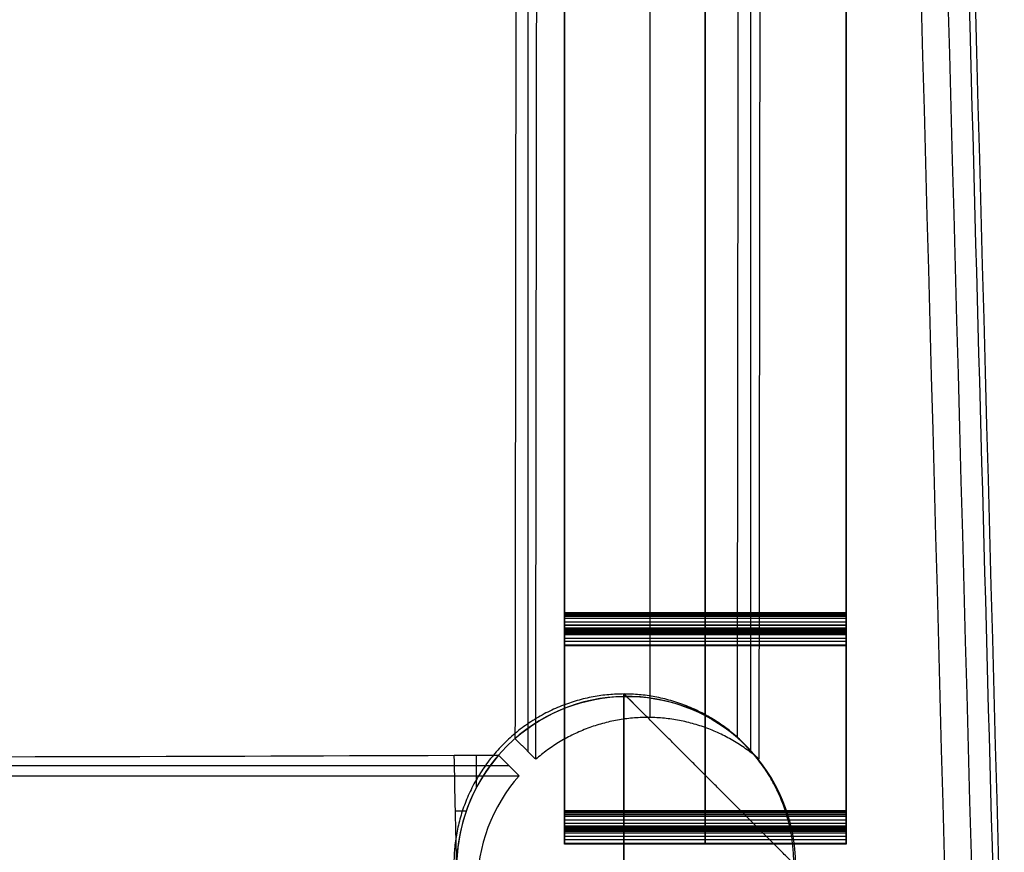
# Model space of a CAD drawing. Header units: millimetres. Extents: x -228 to 253, y -266 to 212.
# Tile 15 of 22: x 130 to 223, y -225 to -147. Entities that reach past the tile are written whole.
import ezdxf

# ---------------------------------------------------------------- set-up
doc = ezdxf.new("R2010")
doc.units = ezdxf.units.MM
doc.header["$MEASUREMENT"] = 0
doc.layers.add('Pause chair', color=7, linetype='Continuous', true_color=0x8b1c62)

msp = doc.modelspace()

# ---------------------------------------------------------------- linework, layer by layer
at = {"layer": 'Pause chair'}
for p, q in [((181.307, -205.219, 223.684), (181.307, 169.22, 223.684)), ((207.804, -205.219, 223.684), (207.804, 169.22, 223.684)), ((181.307, -223.86, 224.342), (181.307, 150.579, 224.342)), ((207.804, -223.86, 224.342), (207.804, 150.579, 224.342)), ((177.855, 148.265, 419.687), (177.855, -215.578, 419.687)), ((189.325, 146.471, 385.816), (189.325, -212.396, 398.356)), ((198.811, 146.535, 421.33), (198.811, -215.523, 421.33)), ((181.307, -202.513, 248.484), (207.804, -202.513, 248.484)), ((181.307, -202.513, 248.484), (207.804, -202.513, 248.484)), ((207.804, -202.54, 248.482), (181.307, -202.54, 248.482)), ((207.804, -202.564, 248.478), (181.307, -202.564, 248.478)), ((207.804, -202.564, 248.478), (181.307, -202.564, 248.478)), ((207.804, -202.594, 248.467), (181.307, -202.594, 248.467)), ((181.307, -202.624, 248.454), (207.804, -202.624, 248.454)), ((181.307, -202.624, 248.454), (207.804, -202.624, 248.454)), ((207.804, -202.756, 248.355), (181.307, -202.756, 248.355)), ((207.804, -202.909, 248.193), (181.307, -202.909, 248.193)), ((207.804, -203.077, 247.965), (181.307, -203.077, 247.965)), ((207.804, -203.418, 247.372), (181.307, -203.418, 247.372)), ((181.307, -203.701, 208.114), (207.804, -203.701, 208.114)), ((181.307, -203.701, 208.114), (207.804, -203.701, 208.114)), ((207.804, -203.718, 246.695), (181.307, -203.718, 246.695)), ((207.804, -203.995, 208.368), (181.307, -203.995, 208.368)), ((207.804, -204.059, 208.396), (181.307, -204.059, 208.396)), ((181.307, -204.124, 208.441), (207.804, -204.124, 208.441)), ((181.307, -204.124, 208.441), (207.804, -204.124, 208.441)), ((207.804, -204.14, 245.256), (181.307, -204.14, 245.256)), ((207.804, -204.206, 208.514), (181.307, -204.206, 208.514)), ((181.307, -204.28, 208.596), (207.804, -204.28, 208.596)), ((181.307, -204.28, 208.596), (207.804, -204.28, 208.596)), ((207.804, -204.323, 243.782), (181.307, -204.323, 243.782)), ((207.804, -204.369, 208.708), (181.307, -204.369, 208.708)), ((181.307, -204.451, 208.824), (207.804, -204.451, 208.824)), ((181.307, -204.451, 208.824), (207.804, -204.451, 208.824)), ((207.804, -204.631, 209.118), (181.307, -204.631, 209.118)), ((207.804, -204.967, 209.813), (181.307, -204.967, 209.813)), ((207.804, -205.257, 210.607), (181.307, -205.257, 210.607)), ((207.804, -205.599, 212.147), (181.307, -205.599, 212.147)), ((207.804, -205.668, 212.923), (181.307, -205.668, 212.923)), ((207.804, -205.668, 213.715), (181.307, -205.668, 213.715)), ((186.893, -210.187, 461.541), (186.893, -242.168, 462.658)), ((186.893, -242.168, 462.658), (186.893, -210.187, 461.541)), ((173.027, -218.99, 453.612), (173.027, -215.952, 453.506)), ((-150.436, -216.911, 426.023), (176.078, -216.911, 426.023)), ((172.064, -221.198, 453.689), (171.053, -221.198, 453.689)), ((181.307, -221.154, 249.142), (207.804, -221.154, 249.142)), ((181.307, -221.154, 249.142), (207.804, -221.154, 249.142)), ((207.804, -221.181, 249.14), (181.307, -221.181, 249.14)), ((207.804, -221.205, 249.136), (181.307, -221.205, 249.136)), ((207.804, -221.205, 249.136), (181.307, -221.205, 249.136)), ((207.804, -221.235, 249.125), (181.307, -221.235, 249.125)), ((181.307, -221.265, 249.112), (207.804, -221.265, 249.112)), ((181.307, -221.265, 249.112), (207.804, -221.265, 249.112)), ((207.804, -221.397, 249.013), (181.307, -221.397, 249.013)), ((207.804, -221.55, 248.851), (181.307, -221.55, 248.851)), ((207.804, -221.718, 248.624), (181.307, -221.718, 248.624)), ((207.804, -222.059, 248.03), (181.307, -222.059, 248.03)), ((181.307, -222.342, 208.772), (207.804, -222.342, 208.772)), ((181.307, -222.342, 208.772), (207.804, -222.342, 208.772)), ((207.804, -222.359, 247.353), (181.307, -222.359, 247.353)), ((207.804, -222.637, 209.027), (181.307, -222.637, 209.027)), ((207.804, -222.7, 209.054), (181.307, -222.7, 209.054)), ((181.307, -222.766, 209.099), (207.804, -222.766, 209.099)), ((181.307, -222.766, 209.099), (207.804, -222.766, 209.099)), ((207.804, -222.781, 245.915), (181.307, -222.781, 245.915)), ((207.804, -222.847, 209.172), (181.307, -222.847, 209.172)), ((181.307, -222.921, 209.255), (207.804, -222.921, 209.255)), ((181.307, -222.921, 209.255), (207.804, -222.921, 209.255)), ((207.804, -222.964, 244.441), (181.307, -222.964, 244.441)), ((207.804, -223.01, 209.366), (181.307, -223.01, 209.366)), ((181.307, -223.092, 209.483), (207.804, -223.092, 209.483)), ((181.307, -223.092, 209.483), (207.804, -223.092, 209.483)), ((207.804, -223.272, 209.776), (181.307, -223.272, 209.776)), ((207.804, -223.608, 210.471), (181.307, -223.608, 210.471)), ((207.804, -223.898, 211.265), (181.307, -223.898, 211.265)), ((207.804, -224.24, 212.806), (181.307, -224.24, 212.806)), ((207.804, -224.309, 213.582), (181.307, -224.309, 213.582)), ((207.804, -224.309, 214.373), (181.307, -224.309, 214.373))]:
    msp.add_line(p, q, dxfattribs=at)
for points, degree in [([(181.307, -203.701, 208.114), (181.307, -79.398, 203.703), (181.307, 44.905, 199.293), (181.307, 169.463, 195.035)], 3), ([(181.307, -203.701, 208.114), (181.307, -79.398, 203.703), (181.307, 44.905, 199.293), (181.307, 169.463, 195.035)], 3), ([(194.556, 169.463, 195.035), (194.556, 44.905, 199.293), (194.556, -79.398, 203.703), (194.556, -203.701, 208.114)], 3), ([(207.804, 169.463, 195.035), (207.804, 44.905, 199.293), (207.804, -79.398, 203.703), (207.804, -203.701, 208.114)], 3), ([(207.804, 169.463, 195.035), (207.804, 44.905, 199.293), (207.804, -79.398, 203.703), (207.804, -203.701, 208.114)], 3), ([(181.307, 166.089, 235.484), (181.307, -18.212, 241.984), (181.307, -202.513, 248.484)], 2), ([(181.307, 166.089, 235.484), (181.307, -18.212, 241.984), (181.307, -202.513, 248.484)], 2), ([(194.556, -202.513, 248.484), (194.556, -18.212, 241.984), (194.556, 166.089, 235.484)], 2), ([(207.804, -202.513, 248.484), (207.804, -18.212, 241.984), (207.804, 166.089, 235.484)], 2), ([(207.804, -202.513, 248.484), (207.804, -18.212, 241.984), (207.804, 166.089, 235.484)], 2), ([(178.608, -216.331, 398.119), (178.832, -32.527, 391.705), (179.056, 151.276, 385.29)], 2), ([(181.307, -222.342, 208.772), (181.307, -98.039, 204.362), (181.307, 26.264, 199.951), (181.307, 150.822, 195.694)], 3), ([(181.307, -222.342, 208.772), (181.307, -98.039, 204.362), (181.307, 26.264, 199.951), (181.307, 150.822, 195.694)], 3), ([(194.556, 150.822, 195.694), (194.556, 26.264, 199.951), (194.556, -98.039, 204.362), (194.556, -222.342, 208.772)], 3), ([(207.804, 150.822, 195.694), (207.804, 26.264, 199.951), (207.804, -98.039, 204.362), (207.804, -222.342, 208.772)], 3), ([(207.804, 150.822, 195.694), (207.804, 26.264, 199.951), (207.804, -98.039, 204.362), (207.804, -222.342, 208.772)], 3), ([(200.041, 149.621, 386.081), (199.818, -33.344, 392.466), (199.595, -216.309, 398.851)], 2), ([(181.307, 147.448, 236.142), (181.307, -36.853, 242.642), (181.307, -221.154, 249.142)], 2), ([(181.307, 147.448, 236.142), (181.307, -36.853, 242.642), (181.307, -221.154, 249.142)], 2), ([(194.556, -221.154, 249.142), (194.556, -36.853, 242.642), (194.556, 147.448, 236.142)], 2), ([(207.804, -221.154, 249.142), (207.804, -36.853, 242.642), (207.804, 147.448, 236.142)], 2), ([(207.804, -221.154, 249.142), (207.804, -36.853, 242.642), (207.804, 147.448, 236.142)], 2), ([(222.683, -245.182, 467.004), (219.781, -138.091, 463.264), (216.874, -31.001, 459.528), (213.972, 76.09, 455.787)], 3), ([(181.307, -202.513, 248.484), (181.307, -202.531, 248.484), (181.307, -202.549, 248.481), (181.307, -202.564, 248.478)], 3), ([(181.307, -202.513, 248.484), (181.307, -202.531, 248.484), (181.307, -202.549, 248.481), (181.307, -202.564, 248.478)], 3), ([(181.307, -202.564, 248.478), (181.307, -202.585, 248.472), (181.307, -202.603, 248.463), (181.307, -202.624, 248.454)], 3), ([(181.307, -202.564, 248.478), (181.307, -202.585, 248.472), (181.307, -202.603, 248.463), (181.307, -202.624, 248.454)], 3), ([(194.556, -202.564, 248.478), (194.556, -202.549, 248.481), (194.556, -202.531, 248.484), (194.556, -202.513, 248.484)], 3), ([(194.556, -202.624, 248.454), (194.556, -202.603, 248.463), (194.556, -202.585, 248.472), (194.556, -202.564, 248.478)], 3), ([(207.804, -202.564, 248.478), (207.804, -202.549, 248.481), (207.804, -202.531, 248.484), (207.804, -202.513, 248.484)], 3), ([(207.804, -202.564, 248.478), (207.804, -202.549, 248.481), (207.804, -202.531, 248.484), (207.804, -202.513, 248.484)], 3), ([(207.804, -202.624, 248.454), (207.804, -202.603, 248.463), (207.804, -202.585, 248.472), (207.804, -202.564, 248.478)], 3), ([(207.804, -202.624, 248.454), (207.804, -202.603, 248.463), (207.804, -202.585, 248.472), (207.804, -202.564, 248.478)], 3), ([(181.307, -204.28, 208.596), (181.307, -204.232, 208.539), (181.307, -204.181, 208.485), (181.307, -204.124, 208.441)], 3), ([(181.307, -204.28, 208.596), (181.307, -204.232, 208.539), (181.307, -204.181, 208.485), (181.307, -204.124, 208.441)], 3), ([(181.307, -204.451, 208.824), (181.307, -204.397, 208.746), (181.307, -204.343, 208.668), (181.307, -204.28, 208.596)], 3), ([(181.307, -204.451, 208.824), (181.307, -204.397, 208.746), (181.307, -204.343, 208.668), (181.307, -204.28, 208.596)], 3), ([(194.556, -204.124, 208.441), (194.556, -204.181, 208.485), (194.556, -204.232, 208.539), (194.556, -204.28, 208.596)], 3), ([(194.556, -204.28, 208.596), (194.556, -204.343, 208.668), (194.556, -204.397, 208.746), (194.556, -204.451, 208.824)], 3), ([(207.804, -204.124, 208.441), (207.804, -204.181, 208.485), (207.804, -204.232, 208.539), (207.804, -204.28, 208.596)], 3), ([(207.804, -204.124, 208.441), (207.804, -204.181, 208.485), (207.804, -204.232, 208.539), (207.804, -204.28, 208.596)], 3), ([(207.804, -204.28, 208.596), (207.804, -204.343, 208.668), (207.804, -204.397, 208.746), (207.804, -204.451, 208.824)], 3), ([(207.804, -204.28, 208.596), (207.804, -204.343, 208.668), (207.804, -204.397, 208.746), (207.804, -204.451, 208.824)], 3), ([(187.135, -210.41, 455.17), (187.024, -210.298, 458.355), (186.913, -210.187, 461.541)], 2), ([(202.73, -226.014, 8.586), (194.822, -218.101, 235.064), (186.913, -210.187, 461.541)], 2), ([(189.119, -212.395, 398.349), (188.127, -211.402, 426.759), (187.135, -210.41, 455.17)], 2), ([(176.654, -214.376, 454.085), (177.631, -215.353, 426.102), (178.608, -216.331, 398.119)], 2), ([(197.58, -214.292, 456.578), (198.588, -215.3, 427.715), (199.595, -216.309, 398.851)], 2), ([(170.938, -215.952, 453.506), (173.027, -215.952, 453.506), (175.117, -215.952, 453.506)], 2), ([(171.171, -226.445, 453.872), (171.091, -222.947, 453.75), (171.013, -219.45, 453.628), (170.938, -215.952, 453.506)], 3), ([(175.117, -215.952, 453.506), (172.578, -218.859, 453.607), (171.175, -222.586, 453.738), (171.171, -226.445, 453.872)], 3), ([(175.117, -215.952, 453.506), (175.758, -216.591, 435.184), (176.398, -217.231, 416.862), (177.038, -217.871, 398.539)], 3), ([(-151.396, -217.871, 398.539), (12.821, -217.871, 398.539), (177.038, -217.871, 398.539)], 2), ([(181.307, -221.154, 249.142), (181.307, -221.172, 249.142), (181.307, -221.19, 249.139), (181.307, -221.205, 249.136)], 3), ([(181.307, -221.154, 249.142), (181.307, -221.172, 249.142), (181.307, -221.19, 249.139), (181.307, -221.205, 249.136)], 3), ([(181.307, -221.205, 249.136), (181.307, -221.226, 249.13), (181.307, -221.244, 249.121), (181.307, -221.265, 249.112)], 3), ([(181.307, -221.205, 249.136), (181.307, -221.226, 249.13), (181.307, -221.244, 249.121), (181.307, -221.265, 249.112)], 3), ([(194.556, -221.205, 249.136), (194.556, -221.19, 249.139), (194.556, -221.172, 249.142), (194.556, -221.154, 249.142)], 3), ([(194.556, -221.265, 249.112), (194.556, -221.244, 249.121), (194.556, -221.226, 249.13), (194.556, -221.205, 249.136)], 3), ([(207.804, -221.205, 249.136), (207.804, -221.19, 249.139), (207.804, -221.172, 249.142), (207.804, -221.154, 249.142)], 3), ([(207.804, -221.205, 249.136), (207.804, -221.19, 249.139), (207.804, -221.172, 249.142), (207.804, -221.154, 249.142)], 3), ([(207.804, -221.265, 249.112), (207.804, -221.244, 249.121), (207.804, -221.226, 249.13), (207.804, -221.205, 249.136)], 3), ([(207.804, -221.265, 249.112), (207.804, -221.244, 249.121), (207.804, -221.226, 249.13), (207.804, -221.205, 249.136)], 3), ([(181.307, -222.921, 209.255), (181.307, -222.873, 209.198), (181.307, -222.823, 209.144), (181.307, -222.766, 209.099)], 3), ([(181.307, -222.921, 209.255), (181.307, -222.873, 209.198), (181.307, -222.823, 209.144), (181.307, -222.766, 209.099)], 3), ([(181.307, -223.092, 209.483), (181.307, -223.038, 209.405), (181.307, -222.984, 209.327), (181.307, -222.921, 209.255)], 3), ([(181.307, -223.092, 209.483), (181.307, -223.038, 209.405), (181.307, -222.984, 209.327), (181.307, -222.921, 209.255)], 3), ([(194.556, -222.766, 209.099), (194.556, -222.823, 209.144), (194.556, -222.873, 209.198), (194.556, -222.921, 209.255)], 3), ([(194.556, -222.921, 209.255), (194.556, -222.984, 209.327), (194.556, -223.038, 209.405), (194.556, -223.092, 209.483)], 3), ([(207.804, -222.766, 209.099), (207.804, -222.823, 209.144), (207.804, -222.873, 209.198), (207.804, -222.921, 209.255)], 3), ([(207.804, -222.766, 209.099), (207.804, -222.823, 209.144), (207.804, -222.873, 209.198), (207.804, -222.921, 209.255)], 3), ([(207.804, -222.921, 209.255), (207.804, -222.984, 209.327), (207.804, -223.038, 209.405), (207.804, -223.092, 209.483)], 3), ([(207.804, -222.921, 209.255), (207.804, -222.984, 209.327), (207.804, -223.038, 209.405), (207.804, -223.092, 209.483)], 3)]:
    msp.add_open_spline(points, degree=degree, dxfattribs=at)
for points, knots in [([(177.061, 146.275, 442.417), (177.052, 137.748, 442.684), (177.043, 129.22, 442.951), (177.033, 120.693, 443.219), (176.963, 56.577, 445.228), (176.89, -7.537, 447.321), (176.817, -71.65, 449.422), (176.762, -119.225, 450.981), (176.708, -166.8, 452.548), (176.654, -214.376, 454.085)], [-400.532362, -400.532362, -400.532362, -400.532362, -374.937057, -374.937057, -374.937057, -182.494742, -182.494742, -182.494742, -39.692393, -39.692393, -39.692393, -39.692393]), ([(197.58, -214.292, 456.578), (197.631, -168.155, 455.115), (197.682, -122.019, 453.637), (197.734, -75.883, 452.167), (197.803, -13.28, 450.172), (197.872, 49.324, 448.191), (197.94, 111.928, 446.253), (197.952, 122.766, 445.918), (197.964, 133.604, 445.582), (197.975, 144.442, 445.247)], [-441.271475, -441.271475, -441.271475, -441.271475, -302.791873, -302.791873, -302.791873, -114.887914, -114.887914, -114.887914, -82.358902, -82.358902, -82.358902, -82.358902]), ([(222.118, -245.059, 470.95), (220.628, -190.158, 469.032), (217.71, -83.091, 465.292), (214.79, 23.978, 461.551), (213.372, 76.211, 459.726)], [-349.592263, -349.592263, -349.592263, -349.592263, -184.697214, -27.815421, -27.815421, -27.815421, -27.815421]), ([(208.918, 75.716, 448.957), (208.918, 75.715, 448.957), (208.918, 75.714, 448.957), (208.918, 75.714, 448.957), (211.812, -31.378, 452.704), (214.676, -138.468, 456.475), (217.573, -245.557, 460.219)], [-321.587073, -321.587073, -321.587073, -321.587073, -321.585142, -321.585142, -321.585142, -0.000421, -0.000421, -0.000421, -0.000421]), ([(220.128, -245.369, 463.612), (217.228, -138.28, 459.87), (214.343, -31.189, 456.116), (211.445, 75.902, 452.372), (211.445, 75.902, 452.372), (211.445, 75.902, 452.372), (211.445, 75.903, 452.372)], [-0.00028, -0.00028, -0.00028, -0.00028, 321.585152, 321.585152, 321.585152, 321.586118, 321.586118, 321.586118, 321.586118]), ([(181.307, -202.624, 248.454), (181.307, -202.672, 248.427), (181.307, -202.714, 248.394), (181.307, -202.756, 248.355), (181.307, -202.81, 248.304), (181.307, -202.861, 248.25), (181.307, -202.909, 248.193), (181.307, -202.969, 248.121), (181.307, -203.023, 248.043), (181.307, -203.077, 247.965), (181.307, -203.202, 247.776), (181.307, -203.316, 247.576), (181.307, -203.418, 247.372), (181.307, -203.529, 247.15), (181.307, -203.628, 246.922), (181.307, -203.718, 246.695), (181.307, -203.898, 246.227), (181.307, -204.038, 245.745), (181.307, -204.14, 245.256), (181.307, -204.239, 244.771), (181.307, -204.299, 244.277), (181.307, -204.323, 243.782), (181.307, -204.766, 233.759), (181.307, -205.215, 223.735), (181.307, -205.668, 213.715), (181.307, -205.68, 213.451), (181.307, -205.68, 213.187), (181.307, -205.668, 212.923), (181.307, -205.656, 212.663), (181.307, -205.632, 212.405), (181.307, -205.599, 212.147), (181.307, -205.527, 211.626), (181.307, -205.413, 211.111), (181.307, -205.257, 210.607), (181.307, -205.173, 210.337), (181.307, -205.077, 210.071), (181.307, -204.967, 209.813), (181.307, -204.868, 209.576), (181.307, -204.757, 209.343), (181.307, -204.631, 209.118), (181.307, -204.574, 209.019), (181.307, -204.514, 208.92), (181.307, -204.451, 208.824)], [43.00006, 43.00006, 43.00006, 43.00006, 44.00008, 44.00008, 44.00008, 45.0001, 45.0001, 45.0001, 46.00012, 46.00012, 46.00012, 47.00014, 47.00014, 47.00014, 48.00016, 48.00016, 48.00016, 49.00018, 49.00018, 49.00018, 50, 50, 50, 51, 51, 51, 52, 52, 52, 53, 53, 53, 54, 54, 54, 55, 55, 55, 56, 56, 56, 57, 57, 57, 57]), ([(181.307, -202.624, 248.454), (181.307, -202.672, 248.427), (181.307, -202.714, 248.394), (181.307, -202.756, 248.355), (181.307, -202.81, 248.304), (181.307, -202.861, 248.25), (181.307, -202.909, 248.193), (181.307, -202.969, 248.121), (181.307, -203.023, 248.043), (181.307, -203.077, 247.965), (181.307, -203.202, 247.776), (181.307, -203.316, 247.576), (181.307, -203.418, 247.372), (181.307, -203.529, 247.15), (181.307, -203.628, 246.922), (181.307, -203.718, 246.695), (181.307, -203.898, 246.227), (181.307, -204.038, 245.745), (181.307, -204.14, 245.256), (181.307, -204.239, 244.771), (181.307, -204.299, 244.277), (181.307, -204.323, 243.782), (181.307, -204.766, 233.759), (181.307, -205.215, 223.735), (181.307, -205.668, 213.715), (181.307, -205.68, 213.451), (181.307, -205.68, 213.187), (181.307, -205.668, 212.923), (181.307, -205.656, 212.663), (181.307, -205.632, 212.405), (181.307, -205.599, 212.147), (181.307, -205.527, 211.626), (181.307, -205.413, 211.111), (181.307, -205.257, 210.607), (181.307, -205.173, 210.337), (181.307, -205.077, 210.071), (181.307, -204.967, 209.813), (181.307, -204.868, 209.576), (181.307, -204.757, 209.343), (181.307, -204.631, 209.118), (181.307, -204.574, 209.019), (181.307, -204.514, 208.92), (181.307, -204.451, 208.824)], [43.00006, 43.00006, 43.00006, 43.00006, 44.00008, 44.00008, 44.00008, 45.0001, 45.0001, 45.0001, 46.00012, 46.00012, 46.00012, 47.00014, 47.00014, 47.00014, 48.00016, 48.00016, 48.00016, 49.00018, 49.00018, 49.00018, 50, 50, 50, 51, 51, 51, 52, 52, 52, 53, 53, 53, 54, 54, 54, 55, 55, 55, 56, 56, 56, 57, 57, 57, 57]), ([(194.556, -204.451, 208.824), (194.556, -204.514, 208.92), (194.556, -204.574, 209.019), (194.556, -204.631, 209.118), (194.556, -204.757, 209.343), (194.556, -204.868, 209.576), (194.556, -204.967, 209.813), (194.556, -205.077, 210.071), (194.556, -205.173, 210.337), (194.556, -205.257, 210.607), (194.556, -205.413, 211.111), (194.556, -205.527, 211.626), (194.556, -205.599, 212.147), (194.556, -205.632, 212.405), (194.556, -205.656, 212.663), (194.556, -205.668, 212.923), (194.556, -205.68, 213.187), (194.556, -205.68, 213.451), (194.556, -205.668, 213.715), (194.556, -205.215, 223.735), (194.556, -204.766, 233.759), (194.556, -204.323, 243.782), (194.556, -204.299, 244.277), (194.556, -204.239, 244.771), (194.556, -204.14, 245.256), (194.556, -204.038, 245.745), (194.556, -203.898, 246.227), (194.556, -203.718, 246.695), (194.556, -203.628, 246.922), (194.556, -203.529, 247.15), (194.556, -203.418, 247.372), (194.556, -203.316, 247.576), (194.556, -203.202, 247.776), (194.556, -203.077, 247.965), (194.556, -203.023, 248.043), (194.556, -202.969, 248.121), (194.556, -202.909, 248.193), (194.556, -202.861, 248.25), (194.556, -202.81, 248.304), (194.556, -202.756, 248.355), (194.556, -202.714, 248.394), (194.556, -202.672, 248.427), (194.556, -202.624, 248.454)], [-57, -57, -57, -57, -56, -56, -56, -55, -55, -55, -54, -54, -54, -53, -53, -53, -52, -52, -52, -51, -51, -51, -50, -50, -50, -49.00018, -49.00018, -49.00018, -48.00016, -48.00016, -48.00016, -47.00014, -47.00014, -47.00014, -46.00012, -46.00012, -46.00012, -45.0001, -45.0001, -45.0001, -44.00008, -44.00008, -44.00008, -43.00006, -43.00006, -43.00006, -43.00006]), ([(207.804, -204.451, 208.824), (207.804, -204.514, 208.92), (207.804, -204.574, 209.019), (207.804, -204.631, 209.118), (207.804, -204.757, 209.343), (207.804, -204.868, 209.576), (207.804, -204.967, 209.813), (207.804, -205.077, 210.071), (207.804, -205.173, 210.337), (207.804, -205.257, 210.607), (207.804, -205.413, 211.111), (207.804, -205.527, 211.626), (207.804, -205.599, 212.147), (207.804, -205.632, 212.405), (207.804, -205.656, 212.663), (207.804, -205.668, 212.923), (207.804, -205.68, 213.187), (207.804, -205.68, 213.451), (207.804, -205.668, 213.715), (207.804, -205.215, 223.735), (207.804, -204.766, 233.759), (207.804, -204.323, 243.782), (207.804, -204.299, 244.277), (207.804, -204.239, 244.771), (207.804, -204.14, 245.256), (207.804, -204.038, 245.745), (207.804, -203.898, 246.227), (207.804, -203.718, 246.695), (207.804, -203.628, 246.922), (207.804, -203.529, 247.15), (207.804, -203.418, 247.372), (207.804, -203.316, 247.576), (207.804, -203.202, 247.776), (207.804, -203.077, 247.965), (207.804, -203.023, 248.043), (207.804, -202.969, 248.121), (207.804, -202.909, 248.193), (207.804, -202.861, 248.25), (207.804, -202.81, 248.304), (207.804, -202.756, 248.355), (207.804, -202.714, 248.394), (207.804, -202.672, 248.427), (207.804, -202.624, 248.454)], [-57, -57, -57, -57, -56, -56, -56, -55, -55, -55, -54, -54, -54, -53, -53, -53, -52, -52, -52, -51, -51, -51, -50, -50, -50, -49.00018, -49.00018, -49.00018, -48.00016, -48.00016, -48.00016, -47.00014, -47.00014, -47.00014, -46.00012, -46.00012, -46.00012, -45.0001, -45.0001, -45.0001, -44.00008, -44.00008, -44.00008, -43.00006, -43.00006, -43.00006, -43.00006]), ([(207.804, -204.451, 208.824), (207.804, -204.514, 208.92), (207.804, -204.574, 209.019), (207.804, -204.631, 209.118), (207.804, -204.757, 209.343), (207.804, -204.868, 209.576), (207.804, -204.967, 209.813), (207.804, -205.077, 210.071), (207.804, -205.173, 210.337), (207.804, -205.257, 210.607), (207.804, -205.413, 211.111), (207.804, -205.527, 211.626), (207.804, -205.599, 212.147), (207.804, -205.632, 212.405), (207.804, -205.656, 212.663), (207.804, -205.668, 212.923), (207.804, -205.68, 213.187), (207.804, -205.68, 213.451), (207.804, -205.668, 213.715), (207.804, -205.215, 223.735), (207.804, -204.766, 233.759), (207.804, -204.323, 243.782), (207.804, -204.299, 244.277), (207.804, -204.239, 244.771), (207.804, -204.14, 245.256), (207.804, -204.038, 245.745), (207.804, -203.898, 246.227), (207.804, -203.718, 246.695), (207.804, -203.628, 246.922), (207.804, -203.529, 247.15), (207.804, -203.418, 247.372), (207.804, -203.316, 247.576), (207.804, -203.202, 247.776), (207.804, -203.077, 247.965), (207.804, -203.023, 248.043), (207.804, -202.969, 248.121), (207.804, -202.909, 248.193), (207.804, -202.861, 248.25), (207.804, -202.81, 248.304), (207.804, -202.756, 248.355), (207.804, -202.714, 248.394), (207.804, -202.672, 248.427), (207.804, -202.624, 248.454)], [-57, -57, -57, -57, -56, -56, -56, -55, -55, -55, -54, -54, -54, -53, -53, -53, -52, -52, -52, -51, -51, -51, -50, -50, -50, -49.00018, -49.00018, -49.00018, -48.00016, -48.00016, -48.00016, -47.00014, -47.00014, -47.00014, -46.00012, -46.00012, -46.00012, -45.0001, -45.0001, -45.0001, -44.00008, -44.00008, -44.00008, -43.00006, -43.00006, -43.00006, -43.00006]), ([(181.307, -204.124, 208.441), (181.307, -204.103, 208.423), (181.307, -204.08, 208.408), (181.307, -204.059, 208.396), (181.307, -204.038, 208.384), (181.307, -204.017, 208.375), (181.307, -203.995, 208.368), (181.307, -203.932, 208.35), (181.307, -203.696, 208.302), (181.307, -203.701, 208.114)], [59, 59, 59, 59, 60, 60, 60, 61, 61, 61, 62, 62, 62, 62]), ([(181.307, -204.124, 208.441), (181.307, -204.103, 208.423), (181.307, -204.08, 208.408), (181.307, -204.059, 208.396), (181.307, -204.038, 208.384), (181.307, -204.017, 208.375), (181.307, -203.995, 208.368), (181.307, -203.932, 208.35), (181.307, -203.696, 208.302), (181.307, -203.701, 208.114)], [59, 59, 59, 59, 60, 60, 60, 61, 61, 61, 62, 62, 62, 62]), ([(194.556, -203.701, 208.114), (194.556, -203.696, 208.302), (194.556, -203.932, 208.35), (194.556, -203.995, 208.368), (194.556, -204.017, 208.375), (194.556, -204.038, 208.384), (194.556, -204.059, 208.396), (194.556, -204.08, 208.408), (194.556, -204.103, 208.423), (194.556, -204.124, 208.441)], [-62, -62, -62, -62, -61, -61, -61, -60, -60, -60, -59, -59, -59, -59]), ([(207.804, -203.701, 208.114), (207.804, -203.696, 208.302), (207.804, -203.932, 208.35), (207.804, -203.995, 208.368), (207.804, -204.017, 208.375), (207.804, -204.038, 208.384), (207.804, -204.059, 208.396), (207.804, -204.08, 208.408), (207.804, -204.103, 208.423), (207.804, -204.124, 208.441)], [-62, -62, -62, -62, -61, -61, -61, -60, -60, -60, -59, -59, -59, -59]), ([(207.804, -203.701, 208.114), (207.804, -203.696, 208.302), (207.804, -203.932, 208.35), (207.804, -203.995, 208.368), (207.804, -204.017, 208.375), (207.804, -204.038, 208.384), (207.804, -204.059, 208.396), (207.804, -204.08, 208.408), (207.804, -204.103, 208.423), (207.804, -204.124, 208.441)], [-62, -62, -62, -62, -61, -61, -61, -60, -60, -60, -59, -59, -59, -59]), ([(203.058, -226.352, 457.663), (203.063, -222.08, 457.529), (201.354, -217.935, 457.173), (195.15, -211.886, 456.193), (191.036, -210.343, 455.633), (182.805, -210.481, 454.655), (178.849, -212.146, 454.257), (172.959, -218.006, 453.79), (171.176, -222.069, 453.731), (171.171, -226.445, 453.872)], [0, 0, 0, 0, 12.798016, 12.798016, 25.595811, 25.595811, 38.359863, 38.359863, 51.164563, 51.164563, 51.164563, 51.164563]), ([(176.654, -214.376, 454.085), (179.519, -211.866, 454.325), (183.188, -210.459, 454.701), (190.779, -210.363, 455.603), (194.573, -211.681, 456.115), (197.58, -214.292, 456.578)], [-37.423603, -37.423603, -37.423603, -37.423603, -25.654239, -25.654239, -13.861882, -13.861882, -13.861882, -13.861882]), ([(-145.296, -215.952, 453.506), (-119.039, -216.051, 450.669), (-92.723, -216.125, 448.533), (-39.981, -216.225, 445.681), (-13.589, -216.25, 444.967), (12.821, -216.25, 444.967), (39.231, -216.25, 444.967), (65.623, -216.225, 445.681), (118.365, -216.125, 448.533), (144.681, -216.051, 450.669), (170.938, -215.952, 453.506)], [0, 0, 0, 0, 79.220874, 79.220874, 158.442991, 158.442991, 158.442991, 237.665109, 237.665109, 316.885964, 316.885964, 316.885964, 316.885964]), ([(177.038, -217.871, 398.539), (174.497, -220.778, 398.641), (173.095, -224.506, 398.771), (173.09, -228.366, 398.906), (173.086, -232.22, 399.041), (174.475, -235.946, 399.171), (177.002, -238.858, 399.272)], [0, 0, 0, 0, 11.709324, 11.709324, 11.709324, 23.401756, 23.401756, 23.401756, 23.401756]), ([(181.307, -221.265, 249.112), (181.307, -221.313, 249.085), (181.307, -221.355, 249.052), (181.307, -221.397, 249.013), (181.307, -221.451, 248.962), (181.307, -221.502, 248.908), (181.307, -221.55, 248.851), (181.307, -221.61, 248.779), (181.307, -221.664, 248.701), (181.307, -221.718, 248.624), (181.307, -221.844, 248.435), (181.307, -221.957, 248.234), (181.307, -222.059, 248.03), (181.307, -222.17, 247.809), (181.307, -222.269, 247.581), (181.307, -222.359, 247.353), (181.307, -222.539, 246.885), (181.307, -222.68, 246.403), (181.307, -222.781, 245.915), (181.307, -222.88, 245.429), (181.307, -222.94, 244.935), (181.307, -222.964, 244.441), (181.307, -223.407, 234.417), (181.307, -223.856, 224.394), (181.307, -224.309, 214.373), (181.307, -224.321, 214.109), (181.307, -224.321, 213.846), (181.307, -224.309, 213.582), (181.307, -224.297, 213.321), (181.307, -224.273, 213.063), (181.307, -224.24, 212.806), (181.307, -224.168, 212.284), (181.307, -224.054, 211.769), (181.307, -223.898, 211.265), (181.307, -223.814, 210.996), (181.307, -223.718, 210.729), (181.307, -223.608, 210.471), (181.307, -223.509, 210.235), (181.307, -223.398, 210.001), (181.307, -223.272, 209.776), (181.307, -223.215, 209.677), (181.307, -223.155, 209.578), (181.307, -223.092, 209.483)], [43.00006, 43.00006, 43.00006, 43.00006, 44.00008, 44.00008, 44.00008, 45.0001, 45.0001, 45.0001, 46.00012, 46.00012, 46.00012, 47.00014, 47.00014, 47.00014, 48.00016, 48.00016, 48.00016, 49.00018, 49.00018, 49.00018, 50, 50, 50, 51, 51, 51, 52, 52, 52, 53, 53, 53, 54, 54, 54, 55, 55, 55, 56, 56, 56, 57, 57, 57, 57]), ([(181.307, -221.265, 249.112), (181.307, -221.313, 249.085), (181.307, -221.355, 249.052), (181.307, -221.397, 249.013), (181.307, -221.451, 248.962), (181.307, -221.502, 248.908), (181.307, -221.55, 248.851), (181.307, -221.61, 248.779), (181.307, -221.664, 248.701), (181.307, -221.718, 248.624), (181.307, -221.844, 248.435), (181.307, -221.957, 248.234), (181.307, -222.059, 248.03), (181.307, -222.17, 247.809), (181.307, -222.269, 247.581), (181.307, -222.359, 247.353), (181.307, -222.539, 246.885), (181.307, -222.68, 246.403), (181.307, -222.781, 245.915), (181.307, -222.88, 245.429), (181.307, -222.94, 244.935), (181.307, -222.964, 244.441), (181.307, -223.407, 234.417), (181.307, -223.856, 224.394), (181.307, -224.309, 214.373), (181.307, -224.321, 214.109), (181.307, -224.321, 213.846), (181.307, -224.309, 213.582), (181.307, -224.297, 213.321), (181.307, -224.273, 213.063), (181.307, -224.24, 212.806), (181.307, -224.168, 212.284), (181.307, -224.054, 211.769), (181.307, -223.898, 211.265), (181.307, -223.814, 210.996), (181.307, -223.718, 210.729), (181.307, -223.608, 210.471), (181.307, -223.509, 210.235), (181.307, -223.398, 210.001), (181.307, -223.272, 209.776), (181.307, -223.215, 209.677), (181.307, -223.155, 209.578), (181.307, -223.092, 209.483)], [43.00006, 43.00006, 43.00006, 43.00006, 44.00008, 44.00008, 44.00008, 45.0001, 45.0001, 45.0001, 46.00012, 46.00012, 46.00012, 47.00014, 47.00014, 47.00014, 48.00016, 48.00016, 48.00016, 49.00018, 49.00018, 49.00018, 50, 50, 50, 51, 51, 51, 52, 52, 52, 53, 53, 53, 54, 54, 54, 55, 55, 55, 56, 56, 56, 57, 57, 57, 57]), ([(194.556, -223.092, 209.483), (194.556, -223.155, 209.578), (194.556, -223.215, 209.677), (194.556, -223.272, 209.776), (194.556, -223.398, 210.001), (194.556, -223.509, 210.235), (194.556, -223.608, 210.471), (194.556, -223.718, 210.729), (194.556, -223.814, 210.996), (194.556, -223.898, 211.265), (194.556, -224.054, 211.769), (194.556, -224.168, 212.284), (194.556, -224.24, 212.806), (194.556, -224.273, 213.063), (194.556, -224.297, 213.321), (194.556, -224.309, 213.582), (194.556, -224.321, 213.846), (194.556, -224.321, 214.109), (194.556, -224.309, 214.373), (194.556, -223.856, 224.394), (194.556, -223.407, 234.417), (194.556, -222.964, 244.441), (194.556, -222.94, 244.935), (194.556, -222.88, 245.429), (194.556, -222.781, 245.915), (194.556, -222.68, 246.403), (194.556, -222.539, 246.885), (194.556, -222.359, 247.353), (194.556, -222.269, 247.581), (194.556, -222.17, 247.809), (194.556, -222.059, 248.03), (194.556, -221.957, 248.234), (194.556, -221.844, 248.435), (194.556, -221.718, 248.624), (194.556, -221.664, 248.701), (194.556, -221.61, 248.779), (194.556, -221.55, 248.851), (194.556, -221.502, 248.908), (194.556, -221.451, 248.962), (194.556, -221.397, 249.013), (194.556, -221.355, 249.052), (194.556, -221.313, 249.085), (194.556, -221.265, 249.112)], [-57, -57, -57, -57, -56, -56, -56, -55, -55, -55, -54, -54, -54, -53, -53, -53, -52, -52, -52, -51, -51, -51, -50, -50, -50, -49.00018, -49.00018, -49.00018, -48.00016, -48.00016, -48.00016, -47.00014, -47.00014, -47.00014, -46.00012, -46.00012, -46.00012, -45.0001, -45.0001, -45.0001, -44.00008, -44.00008, -44.00008, -43.00006, -43.00006, -43.00006, -43.00006]), ([(207.804, -223.092, 209.483), (207.804, -223.155, 209.578), (207.804, -223.215, 209.677), (207.804, -223.272, 209.776), (207.804, -223.398, 210.001), (207.804, -223.509, 210.235), (207.804, -223.608, 210.471), (207.804, -223.718, 210.729), (207.804, -223.814, 210.996), (207.804, -223.898, 211.265), (207.804, -224.054, 211.769), (207.804, -224.168, 212.284), (207.804, -224.24, 212.806), (207.804, -224.273, 213.063), (207.804, -224.297, 213.321), (207.804, -224.309, 213.582), (207.804, -224.321, 213.846), (207.804, -224.321, 214.109), (207.804, -224.309, 214.373), (207.804, -223.856, 224.394), (207.804, -223.407, 234.417), (207.804, -222.964, 244.441), (207.804, -222.94, 244.935), (207.804, -222.88, 245.429), (207.804, -222.781, 245.915), (207.804, -222.68, 246.403), (207.804, -222.539, 246.885), (207.804, -222.359, 247.353), (207.804, -222.269, 247.581), (207.804, -222.17, 247.809), (207.804, -222.059, 248.03), (207.804, -221.957, 248.234), (207.804, -221.844, 248.435), (207.804, -221.718, 248.624), (207.804, -221.664, 248.701), (207.804, -221.61, 248.779), (207.804, -221.55, 248.851), (207.804, -221.502, 248.908), (207.804, -221.451, 248.962), (207.804, -221.397, 249.013), (207.804, -221.355, 249.052), (207.804, -221.313, 249.085), (207.804, -221.265, 249.112)], [-57, -57, -57, -57, -56, -56, -56, -55, -55, -55, -54, -54, -54, -53, -53, -53, -52, -52, -52, -51, -51, -51, -50, -50, -50, -49.00018, -49.00018, -49.00018, -48.00016, -48.00016, -48.00016, -47.00014, -47.00014, -47.00014, -46.00012, -46.00012, -46.00012, -45.0001, -45.0001, -45.0001, -44.00008, -44.00008, -44.00008, -43.00006, -43.00006, -43.00006, -43.00006]), ([(207.804, -223.092, 209.483), (207.804, -223.155, 209.578), (207.804, -223.215, 209.677), (207.804, -223.272, 209.776), (207.804, -223.398, 210.001), (207.804, -223.509, 210.235), (207.804, -223.608, 210.471), (207.804, -223.718, 210.729), (207.804, -223.814, 210.996), (207.804, -223.898, 211.265), (207.804, -224.054, 211.769), (207.804, -224.168, 212.284), (207.804, -224.24, 212.806), (207.804, -224.273, 213.063), (207.804, -224.297, 213.321), (207.804, -224.309, 213.582), (207.804, -224.321, 213.846), (207.804, -224.321, 214.109), (207.804, -224.309, 214.373), (207.804, -223.856, 224.394), (207.804, -223.407, 234.417), (207.804, -222.964, 244.441), (207.804, -222.94, 244.935), (207.804, -222.88, 245.429), (207.804, -222.781, 245.915), (207.804, -222.68, 246.403), (207.804, -222.539, 246.885), (207.804, -222.359, 247.353), (207.804, -222.269, 247.581), (207.804, -222.17, 247.809), (207.804, -222.059, 248.03), (207.804, -221.957, 248.234), (207.804, -221.844, 248.435), (207.804, -221.718, 248.624), (207.804, -221.664, 248.701), (207.804, -221.61, 248.779), (207.804, -221.55, 248.851), (207.804, -221.502, 248.908), (207.804, -221.451, 248.962), (207.804, -221.397, 249.013), (207.804, -221.355, 249.052), (207.804, -221.313, 249.085), (207.804, -221.265, 249.112)], [-57, -57, -57, -57, -56, -56, -56, -55, -55, -55, -54, -54, -54, -53, -53, -53, -52, -52, -52, -51, -51, -51, -50, -50, -50, -49.00018, -49.00018, -49.00018, -48.00016, -48.00016, -48.00016, -47.00014, -47.00014, -47.00014, -46.00012, -46.00012, -46.00012, -45.0001, -45.0001, -45.0001, -44.00008, -44.00008, -44.00008, -43.00006, -43.00006, -43.00006, -43.00006]), ([(181.307, -222.766, 209.099), (181.307, -222.745, 209.081), (181.307, -222.721, 209.066), (181.307, -222.7, 209.054), (181.307, -222.679, 209.042), (181.307, -222.658, 209.033), (181.307, -222.637, 209.027), (181.307, -222.574, 209.008), (181.307, -222.337, 208.96), (181.307, -222.342, 208.772)], [59, 59, 59, 59, 60, 60, 60, 61, 61, 61, 62, 62, 62, 62]), ([(181.307, -222.766, 209.099), (181.307, -222.745, 209.081), (181.307, -222.721, 209.066), (181.307, -222.7, 209.054), (181.307, -222.679, 209.042), (181.307, -222.658, 209.033), (181.307, -222.637, 209.027), (181.307, -222.574, 209.008), (181.307, -222.337, 208.96), (181.307, -222.342, 208.772)], [59, 59, 59, 59, 60, 60, 60, 61, 61, 61, 62, 62, 62, 62]), ([(194.556, -222.342, 208.772), (194.556, -222.337, 208.96), (194.556, -222.574, 209.008), (194.556, -222.637, 209.027), (194.556, -222.658, 209.033), (194.556, -222.679, 209.042), (194.556, -222.7, 209.054), (194.556, -222.721, 209.066), (194.556, -222.745, 209.081), (194.556, -222.766, 209.099)], [-62, -62, -62, -62, -61, -61, -61, -60, -60, -60, -59, -59, -59, -59]), ([(207.804, -222.342, 208.772), (207.804, -222.337, 208.96), (207.804, -222.574, 209.008), (207.804, -222.637, 209.027), (207.804, -222.658, 209.033), (207.804, -222.679, 209.042), (207.804, -222.7, 209.054), (207.804, -222.721, 209.066), (207.804, -222.745, 209.081), (207.804, -222.766, 209.099)], [-62, -62, -62, -62, -61, -61, -61, -60, -60, -60, -59, -59, -59, -59]), ([(207.804, -222.342, 208.772), (207.804, -222.337, 208.96), (207.804, -222.574, 209.008), (207.804, -222.637, 209.027), (207.804, -222.658, 209.033), (207.804, -222.679, 209.042), (207.804, -222.7, 209.054), (207.804, -222.721, 209.066), (207.804, -222.745, 209.081), (207.804, -222.766, 209.099)], [-62, -62, -62, -62, -61, -61, -61, -60, -60, -60, -59, -59, -59, -59])]:
    msp.add_open_spline(points, degree=3, knots=knots, dxfattribs=at)
for points, weights, knots in [([(202.884, -226.177, 462.658), (202.903, -210.187, 462.1), (186.913, -210.187, 461.541), (170.922, -210.187, 460.983), (170.903, -226.177, 461.541)], [1, 0.707106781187, 1, 0.707106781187, 1], [-100.530965, -100.530965, -100.530965, -75.398224, -75.398224, -50.265482, -50.265482, -50.265482]), ([(202.884, -226.177, 462.658), (202.903, -210.187, 462.1), (186.913, -210.187, 461.541), (170.922, -210.187, 460.983), (170.903, -226.177, 461.541)], [1, 0.707106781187, 1, 0.707106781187, 1], [-100.530965, -100.530965, -100.530965, -75.398224, -75.398224, -50.265482, -50.265482, -50.265482]), ([(199.595, -216.309, 398.851), (195.091, -212.395, 398.557), (189.119, -212.395, 398.349), (183.129, -212.395, 398.14), (178.608, -216.331, 398.119)], [1, 0.936813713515, 1, 0.936441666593, 0.999999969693], [-86.892892, -86.892892, -86.892892, -75.398222, -75.398222, -63.871296, -63.871296, -63.871296])]:
    msp.add_rational_spline(points, weights, degree=2, knots=knots, dxfattribs=at)

doc.saveas('drawing.dxf')
